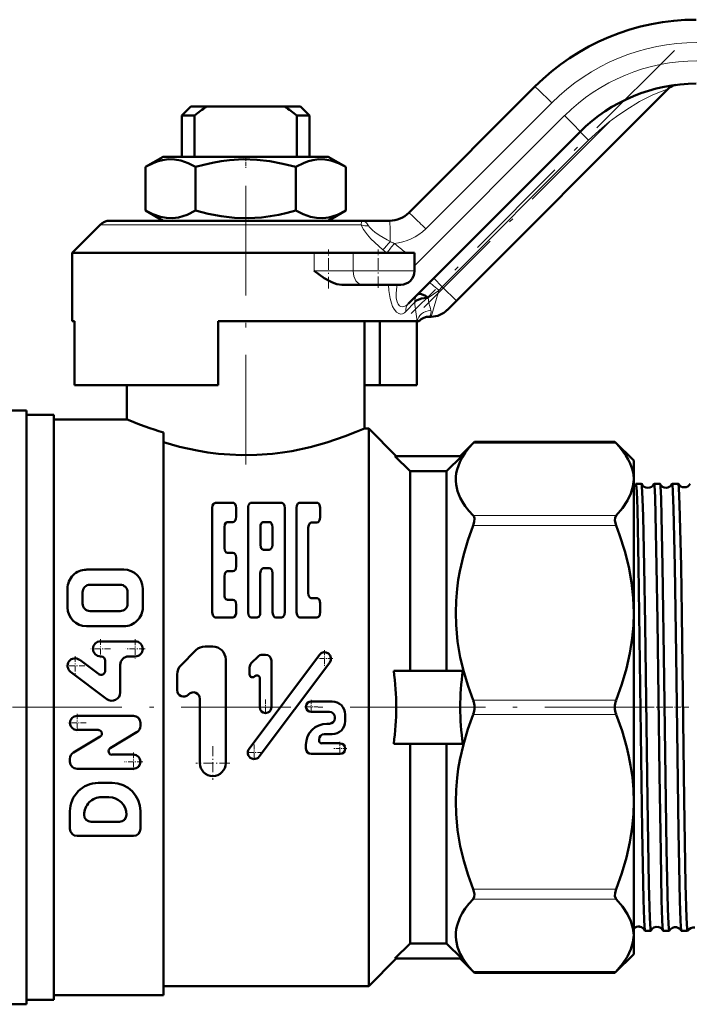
# Model space of a CAD drawing. Extents: x -1358 to 1757, y -1537 to 622.
# Tile 82 of 93: x 1540 to 1614, y -216 to -109. Entities that reach past the tile are written whole.
import ezdxf

# ---------------------------------------------------------------- set-up
doc = ezdxf.new("R2010")
doc.units = 0
doc.linetypes.add('DASHDOT', pattern=[18.5, 12, -3, 0.5, -3])

msp = doc.modelspace()

# ---------------------------------------------------------------- linework, layer by layer
at = {"color": 7, "linetype": 'DASHDOT', "lineweight": 18}
for p, q in [((1611.88, -112.04), (1583.07, -140.85)), ((1604.78, -119.85), (1584.44, -140.19)), ((1564.93, -126.87), (1564.93, -159.07)), ((1588.38, -183.93), (1522.98, -183.93)), ((1609.68, -183.93), (1584.86, -183.93)), ((1682.2, -183.93), (1609.86, -183.93))]:
    msp.add_line(p, q, dxfattribs=at)
at = {"color": 7, "lineweight": 50}
for p, q in [((1582.81, -129.8), (1596.61, -116)), ((1611.22, -116.24), (1588.01, -139.45)), ((1558.93, -118.18), (1557.93, -119.18)), ((1558.93, -118.18), (1560.64, -118.18)), ((1569.21, -118.18), (1560.64, -118.18)), ((1569.21, -118.18), (1570.93, -118.18)), ((1570.93, -118.18), (1571.93, -119.18)), ((1557.93, -119.18), (1559.33, -119.18)), ((1557.93, -119.18), (1557.93, -123.68)), ((1559.33, -123.68), (1559.33, -119.18)), ((1570.53, -119.18), (1571.93, -119.18)), ((1570.53, -123.68), (1570.53, -119.18)), ((1571.93, -119.18), (1571.93, -123.68)), ((1601.56, -120.95), (1582.73, -139.78)), ((1555.9, -123.68), (1553.96, -124.8)), ((1569.44, -123.68), (1555.9, -123.68)), ((1573.95, -123.68), (1569.44, -123.68)), ((1573.95, -123.68), (1575.9, -124.8)), ((1553.96, -124.8), (1553.96, -129.56)), ((1559.44, -124.8), (1559.44, -129.56)), ((1570.41, -124.8), (1570.41, -129.56)), ((1575.9, -124.8), (1575.9, -129.56)), ((1555.9, -130.68), (1553.96, -129.56)), ((1573.95, -130.68), (1575.9, -129.56)), ((1548.99, -131.12), (1545.93, -134.18)), ((1577.56, -130.68), (1550.05, -130.68)), ((1577.56, -130.68), (1580.69, -130.68)), ((1572.43, -134.18), (1545.93, -134.18)), ((1545.93, -141.68), (1545.93, -134.18)), ((1572.43, -134.18), (1576.72, -134.18)), ((1583.43, -134.18), (1576.72, -134.18)), ((1583.43, -136.18), (1583.43, -134.18)), ((1577.73, -137.68), (1575.45, -137.68)), ((1577.73, -137.68), (1581.93, -137.68)), ((1583.77, -138.74), (1583.76, -138.75)), ((1588.01, -139.45), (1587.01, -140.45)), ((1546.17, -141.68), (1545.93, -141.68)), ((1546.17, -148.68), (1546.17, -141.68)), ((1583.72, -141.68), (1561.93, -141.68)), ((1561.93, -141.68), (1561.93, -148.68)), ((1577.93, -141.68), (1577.93, -153.43)), ((1579.63, -148.68), (1579.63, -141.68)), ((1583.69, -148.68), (1583.69, -141.68)), ((1583.72, -141.68), (1583.93, -141.68)), ((1585.05, -141.18), (1585.24, -141.18)), ((1561.93, -148.68), (1546.17, -148.68)), ((1551.93, -152.43), (1551.93, -148.68)), ((1579.63, -148.68), (1577.93, -148.68)), ((1579.63, -148.68), (1583.69, -148.68)), ((1540.93, -151.43), (1537.82, -151.43)), ((1540.93, -151.43), (1540.93, -216.43)), ((1543.93, -151.93), (1540.93, -151.93)), ((1543.93, -151.93), (1543.93, -183.93)), ((1551.93, -152.43), (1543.93, -152.43)), ((1555.93, -153.86), (1555.93, -183.93)), ((1578.43, -153.43), (1577.93, -153.43)), ((1578.43, -153.43), (1578.43, -183.93)), ((1581.43, -156.43), (1578.43, -153.43)), ((1588.43, -156.43), (1589.99, -154.87)), ((1589.85, -155.02), (1589.99, -154.87)), ((1589.99, -154.87), (1605.37, -154.87)), ((1605.37, -154.87), (1605.51, -155.02)), ((1607.43, -156.93), (1605.37, -154.87)), ((1582.93, -158.1), (1581.27, -156.43)), ((1581.27, -156.43), (1588.59, -156.43)), ((1586.93, -158.1), (1588.59, -156.43)), ((1607.43, -156.93), (1607.43, -158.99)), ((1586.93, -158.1), (1582.93, -158.1)), ((1582.93, -158.1), (1582.93, -179.93)), ((1586.93, -158.1), (1586.93, -179.93)), ((1607.43, -158.99), (1607.43, -173.6)), ((1608.29, -159.47), (1607.68, -159.47)), ((1610.3, -159.47), (1609.66, -159.47)), ((1612.32, -159.47), (1611.65, -159.47)), ((1561.61, -161.55), (1563.54, -161.54)), ((1565.55, -161.54), (1568.86, -161.54)), ((1570.86, -161.54), (1572.74, -161.54)), ((1561.27, -162.11), (1561.27, -173.53)), ((1563.89, -162.1), (1563.89, -163.09)), ((1565.19, -162.1), (1565.19, -173.53)), ((1569.21, -162.1), (1569.21, -173.53)), ((1570.51, -162.1), (1570.51, -173.53)), ((1573.09, -162.1), (1573.09, -163.15)), ((1562.94, -163.65), (1563.54, -163.65)), ((1566.89, -163.65), (1567.52, -163.65)), ((1572.14, -163.7), (1572.74, -163.7)), ((1562.6, -164.2), (1562.6, -166.46)), ((1566.54, -164.2), (1566.54, -166.13)), ((1567.86, -164.2), (1567.86, -166.13)), ((1571.79, -164.26), (1571.79, -171.43)), ((1566.89, -166.69), (1567.52, -166.69)), ((1562.94, -167.02), (1563.54, -167.02)), ((1563.89, -167.58), (1563.89, -168.49)), ((1547.48, -168.86), (1551.59, -168.86)), ((1562.94, -169.04), (1563.54, -169.04)), ((1566.88, -168.71), (1567.52, -168.71)), ((1562.6, -169.6), (1562.6, -171.6)), ((1566.53, -169.27), (1566.53, -173.53)), ((1567.87, -169.27), (1567.87, -173.53)), ((1545.42, -172.99), (1545.42, -170.93)), ((1547.89, -170.51), (1551.18, -170.51)), ((1553.67, -172.98), (1553.65, -170.92)), ((1547.07, -172.58), (1547.07, -171.34)), ((1552, -172.57), (1552, -171.34)), ((1562.94, -172.15), (1563.54, -172.15)), ((1572.14, -171.99), (1572.74, -171.99)), ((1547.89, -173.4), (1551.18, -173.4)), ((1563.89, -172.71), (1563.89, -173.53)), ((1573.09, -172.54), (1573.09, -173.53)), ((1561.62, -174.09), (1563.54, -174.09)), ((1565.55, -174.09), (1566.18, -174.09)), ((1568.22, -174.09), (1568.86, -174.09)), ((1570.86, -174.09), (1572.74, -174.09)), ((1607.43, -173.6), (1607.43, -183.93)), ((1547.48, -175.05), (1551.6, -175.05)), ((1552.84, -176.71), (1549.04, -176.71)), ((1557.84, -179.34), (1559.49, -177.69)), ((1560.49, -177.27), (1561.32, -177.27)), ((1548.82, -180.28), (1546.75, -178.73)), ((1549.09, -178.36), (1549.04, -178.36)), ((1549.55, -178.82), (1549.55, -179.92)), ((1552.11, -178.36), (1552.84, -178.36)), ((1562.75, -190.02), (1562.74, -178.69)), ((1565.3, -188.47), (1573.01, -178.18)), ((1565.55, -179.11), (1566.29, -178.36)), ((1566.74, -178.18), (1567.11, -178.18)), ((1567.75, -178.82), (1567.75, -183.92)), ((1551.2, -179.28), (1551.2, -182.3)), ((1565.36, -179.56), (1565.36, -180.33)), ((1566.42, -189.31), (1574.14, -179.02)), ((1581.14, -179.93), (1588.72, -179.93)), ((1549.73, -183.03), (1545.76, -180.05)), ((1557.43, -182.05), (1557.43, -180.34)), ((1565.9, -180.55), (1565.93, -180.53)), ((1566.48, -180.75), (1566.48, -183.92)), ((1558.64, -182.55), (1558.7, -182.49)), ((1559.92, -190.03), (1559.91, -182.99)), ((1543.93, -183.93), (1543.93, -215.93)), ((1555.93, -183.93), (1555.93, -215.43)), ((1572.11, -183.28), (1574.4, -183.28)), ((1578.43, -183.93), (1578.43, -214.43)), ((1607.43, -183.93), (1607.43, -194.26)), ((1546.46, -184.87), (1552.64, -184.86)), ((1572.11, -184.43), (1574.12, -184.43)), ((1574.69, -185), (1574.69, -185.15)), ((1575.84, -185.44), (1575.84, -184.72)), ((1553.41, -185.63), (1553.41, -185.97)), ((1573.83, -185.72), (1574.12, -185.72)), ((1546.06, -188.89), (1549, -187.13)), ((1546.46, -186.41), (1548.8, -186.41)), ((1550.1, -188.4), (1553.04, -186.63)), ((1572.97, -187.44), (1572.97, -187.59)), ((1573.54, -186.87), (1574.4, -186.87)), ((1571.53, -188.02), (1571.53, -188.45)), ((1573.26, -187.87), (1575.26, -187.87)), ((1581.14, -187.93), (1588.72, -187.93)), ((1582.93, -187.93), (1582.93, -209.76)), ((1586.93, -187.93), (1586.93, -209.76)), ((1545.69, -189.56), (1545.69, -189.89)), ((1550.3, -189.11), (1552.64, -189.11)), ((1572.11, -189.02), (1575.26, -189.02)), ((1546.46, -190.66), (1552.64, -190.66)), ((1548.77, -192.21), (1550.32, -192.21)), ((1549.16, -193.75), (1549.94, -193.75)), ((1607.43, -194.26), (1607.43, -208.87)), ((1545.69, -197.23), (1545.68, -195.3)), ((1553.42, -197.23), (1553.42, -195.3)), ((1548.01, -196.46), (1551.1, -196.46)), ((1546.46, -198.01), (1552.64, -198)), ((1607.43, -208.87), (1607.43, -210.93)), ((1609.3, -208.39), (1608.67, -208.39)), ((1611.31, -208.39), (1610.66, -208.39)), ((1613.33, -208.39), (1612.64, -208.39)), ((1582.93, -209.76), (1581.27, -211.43)), ((1586.93, -209.76), (1582.93, -209.76)), ((1586.93, -209.76), (1588.59, -211.43)), ((1607.43, -210.93), (1605.37, -212.99)), ((1581.43, -211.43), (1578.43, -214.43)), ((1581.27, -211.43), (1588.59, -211.43)), ((1588.43, -211.43), (1589.99, -212.99)), ((1589.99, -212.99), (1589.85, -212.84)), ((1589.99, -212.99), (1605.37, -212.99)), ((1605.51, -212.84), (1605.37, -212.99)), ((1555.93, -215.43), (1543.93, -215.43)), ((1578.43, -214.43), (1555.93, -214.43)), ((1537.82, -216.43), (1540.93, -216.43)), ((1543.93, -215.93), (1540.93, -215.93))]:
    msp.add_line(p, q, dxfattribs=at)
at = {"color": 7, "lineweight": 18}
for p, q in [((1598.45, -117.77), (1584.65, -131.57)), ((1583.43, -135.62), (1599.86, -119.18)), ((1602.48, -121.88), (1601.56, -120.95)), ((1602.48, -121.88), (1586.46, -137.9)), ((1577.59, -131.12), (1548.99, -131.12)), ((1572.43, -136.18), (1572.43, -134.18)), ((1576.72, -136.18), (1576.72, -134.18)), ((1572.43, -136.18), (1576.72, -136.18)), ((1583.43, -136.18), (1576.72, -136.18)), ((1586.46, -137.9), (1585.54, -136.97)), ((1586.46, -137.9), (1586.07, -138.3)), ((1588.01, -139.45), (1586.46, -137.9)), ((1586.07, -138.3), (1584.91, -139.11)), ((1585.24, -141.18), (1586.07, -138.3)), ((1583.44, -139.6), (1582.47, -140.62)), ((1583.44, -139.6), (1583.47, -139.55)), ((1589.85, -155.02), (1605.51, -155.02)), ((1589.85, -162.95), (1605.51, -162.95)), ((1589.85, -164.03), (1605.51, -164.03)), ((1589.85, -183.16), (1605.51, -183.16)), ((1589.85, -184.7), (1605.51, -184.7)), ((1589.85, -203.83), (1605.51, -203.83)), ((1589.85, -204.91), (1605.51, -204.91)), ((1589.85, -212.84), (1605.51, -212.84))]:
    msp.add_line(p, q, dxfattribs=at)
at = {"color": 7, "linetype": 'DASHDOT', "lineweight": 18, "ltscale": 0.033697}
msp.add_line((1564.93, -123.57), (1564.93, -124.92), dxfattribs=at)
at = {"color": 7, "linetype": 'DASHDOT', "lineweight": 18, "ltscale": 0.106596}
msp.add_line((1574.01, -138.09), (1574.01, -133.82), dxfattribs=at)
at = {"color": 7, "linetype": 'DASHDOT', "lineweight": 18, "ltscale": 0.105015}
msp.add_line((1579.43, -138.03), (1579.43, -133.83), dxfattribs=at)
at = {"color": 7, "linetype": 'DASHDOT', "lineweight": 18, "ltscale": 0.053536}
for p, q in [((1549.04, -176.46), (1549.04, -178.6)), ((1552.84, -176.47), (1552.84, -178.61))]:
    msp.add_line(p, q, dxfattribs=at)
at = {"color": 7, "linetype": 'DASHDOT', "lineweight": 18, "ltscale": 0.053534}
for p, q in [((1550.12, -177.53), (1547.97, -177.53)), ((1553.91, -177.54), (1551.77, -177.54))]:
    msp.add_line(p, q, dxfattribs=at)
at = {"color": 7, "linetype": 'DASHDOT', "lineweight": 18, "ltscale": 0.0456}
for p, q in [((1573.57, -177.69), (1573.57, -179.51)), ((1565.86, -187.98), (1565.86, -189.8))]:
    msp.add_line(p, q, dxfattribs=at)
at = {"color": 7, "linetype": 'DASHDOT', "lineweight": 18, "ltscale": 0.053537}
for p, q in [((1546.25, -178.32), (1546.25, -180.46)), ((1547.32, -179.39), (1545.18, -179.39))]:
    msp.add_line(p, q, dxfattribs=at)
at = {"color": 7, "linetype": 'DASHDOT', "lineweight": 18, "ltscale": 0.045602}
msp.add_line((1574.49, -178.6), (1572.66, -178.6), dxfattribs=at)
at = {"color": 7, "linetype": 'DASHDOT', "lineweight": 18, "ltscale": 0.041455}
for p, q in [((1567.11, -183.09), (1567.11, -184.75)), ((1567.94, -183.92), (1566.29, -183.92))]:
    msp.add_line(p, q, dxfattribs=at)
at = {"color": 7, "linetype": 'DASHDOT', "lineweight": 18, "ltscale": 0.037309}
for p, q in [((1572.11, -183.11), (1572.11, -184.6)), ((1575.26, -187.7), (1575.26, -189.19))]:
    msp.add_line(p, q, dxfattribs=at)
at = {"color": 7, "linetype": 'DASHDOT', "lineweight": 18, "ltscale": 0.037311}
msp.add_line((1572.85, -183.86), (1571.36, -183.86), dxfattribs=at)
at = {"color": 7, "linetype": 'DASHDOT', "lineweight": 18, "ltscale": 0.040375}
msp.add_line((1609.44, -183.93), (1607.82, -183.93), dxfattribs=at)
at = {"color": 7, "linetype": 'DASHDOT', "lineweight": 18, "ltscale": 0.04129}
msp.add_line((1611.46, -183.93), (1609.81, -183.93), dxfattribs=at)
at = {"color": 7, "linetype": 'DASHDOT', "lineweight": 18, "ltscale": 0.042331}
msp.add_line((1613.48, -183.93), (1611.79, -183.93), dxfattribs=at)
at = {"color": 7, "linetype": 'DASHDOT', "lineweight": 18, "ltscale": 0.050248}
for p, q in [((1546.46, -184.63), (1546.46, -186.64)), ((1552.64, -188.88), (1552.64, -190.89))]:
    msp.add_line(p, q, dxfattribs=at)
at = {"color": 7, "linetype": 'DASHDOT', "lineweight": 18, "ltscale": 0.05025}
msp.add_line((1547.46, -185.64), (1545.45, -185.64), dxfattribs=at)
at = {"color": 7, "linetype": 'DASHDOT', "lineweight": 18, "ltscale": 0.092121}
msp.add_line((1561.33, -188.18), (1561.33, -191.87), dxfattribs=at)
at = {"color": 7, "linetype": 'DASHDOT', "lineweight": 18, "ltscale": 0.037308}
msp.add_line((1576.01, -188.45), (1574.52, -188.45), dxfattribs=at)
at = {"color": 7, "linetype": 'DASHDOT', "lineweight": 18, "ltscale": 0.045599}
msp.add_line((1566.77, -188.89), (1564.95, -188.89), dxfattribs=at)
at = {"color": 7, "linetype": 'DASHDOT', "lineweight": 18, "ltscale": 0.050247}
msp.add_line((1553.65, -189.88), (1551.64, -189.88), dxfattribs=at)
at = {"color": 7, "linetype": 'DASHDOT', "lineweight": 18, "ltscale": 0.09212}
msp.add_line((1563.18, -190.03), (1559.49, -190.03), dxfattribs=at)
at = {"color": 7, "lineweight": 18}
for points in [[(1611.22, -116.24), (1609.53, -116.91), (1608.07, -117.65), (1606.55, -118.57), (1605.53, -119.27), (1604.74, -119.87), (1603.96, -120.51), (1602.48, -121.88)], [(1577.56, -130.68), (1577.77, -130.7), (1577.96, -130.77), (1578.17, -130.91), (1578.4, -131.23)], [(1577.59, -131.12), (1577.6, -130.77), (1577.58, -130.7), (1577.57, -130.68), (1577.57, -130.68), (1577.56, -130.68)], [(1579.95, -133.87), (1579.07, -133.07), (1578.65, -132.65), (1578.27, -132.22), (1577.85, -131.64), (1577.7, -131.38), (1577.59, -131.12)], [(1578.4, -131.23), (1578.5, -131.4), (1578.83, -131.73), (1579.06, -131.92), (1579.56, -132.26), (1580.42, -132.77), (1580.76, -132.95)], [(1581.19, -140.37), (1581.02, -140.06), (1580.89, -139.71), (1580.74, -139.18), (1580.62, -138.3), (1580.59, -137.68)], [(1581.51, -137.68), (1581.44, -138.19), (1581.41, -138.69), (1581.43, -139.15), (1581.51, -139.55), (1581.63, -139.81), (1581.78, -140), (1581.92, -140.08), (1582.07, -140.11), (1582.27, -140.08), (1582.46, -139.99), (1582.73, -139.78)], [(1582.47, -140.62), (1582.31, -140.77), (1582.12, -140.86), (1581.92, -140.89), (1581.72, -140.85), (1581.45, -140.68), (1581.19, -140.37)]]:
    msp.add_lwpolyline(points, dxfattribs=at)
at = {"color": 7, "lineweight": 50}
for points in [[(1559.44, -124.8), (1558.64, -124.39), (1557.82, -124.1), (1557.15, -123.98), (1556.49, -123.96), (1555.82, -124.05), (1555.35, -124.17), (1554.88, -124.34), (1553.96, -124.8)], [(1570.41, -124.8), (1569.01, -124.44), (1567.59, -124.17), (1566.16, -124), (1564.66, -123.96), (1563.17, -124.05), (1562.23, -124.17), (1561.29, -124.34), (1560.36, -124.55), (1559.44, -124.8)], [(1575.9, -124.8), (1575.09, -124.39), (1574.27, -124.1), (1573.61, -123.98), (1572.94, -123.96), (1572.28, -124.05), (1571.81, -124.17), (1571.34, -124.34), (1570.41, -124.8)], [(1553.96, -129.56), (1554.77, -129.97), (1555.59, -130.26), (1556.25, -130.38), (1556.91, -130.4), (1557.58, -130.31), (1558.05, -130.19), (1558.52, -130.02), (1559.44, -129.56)], [(1559.44, -129.56), (1560.84, -129.92), (1562.26, -130.19), (1563.7, -130.36), (1565.19, -130.4), (1566.68, -130.31), (1567.63, -130.19), (1568.57, -130.02), (1569.49, -129.81), (1570.41, -129.56)], [(1570.41, -129.56), (1571.22, -129.97), (1572.04, -130.26), (1572.7, -130.38), (1573.37, -130.4), (1574.03, -130.31), (1574.51, -130.19), (1574.97, -130.02), (1575.9, -129.56)], [(1575.45, -137.68), (1574.93, -137.62), (1574.44, -137.45), (1574.13, -137.31), (1573.53, -136.96), (1572.97, -136.58), (1572.43, -136.18)], [(1583.77, -138.74), (1583.83, -138.7), (1583.99, -138.68), (1584.18, -138.72), (1584.61, -138.91), (1584.91, -139.11)], [(1583.47, -139.55), (1583.63, -139.41), (1583.88, -139.29), (1584.2, -139.19), (1584.72, -139.11), (1584.91, -139.11)], [(1555.93, -154.91), (1557.69, -155.41), (1559.63, -155.83), (1560.77, -156.03), (1561.94, -156.18), (1563.19, -156.28), (1564.46, -156.34), (1566.17, -156.31), (1567.87, -156.18), (1568.95, -156.05), (1569.99, -155.88), (1571.99, -155.45), (1573.81, -154.94), (1575.84, -154.26), (1577.05, -153.79), (1577.93, -153.43)], [(1589.85, -155.02), (1589.39, -155.54), (1588.98, -156.07), (1588.65, -156.58), (1588.38, -157.09), (1588.08, -157.9), (1587.99, -158.31), (1587.94, -158.72), (1587.93, -159.13), (1587.97, -159.53), (1588.14, -160.27), (1588.44, -161.01), (1588.69, -161.46), (1588.98, -161.9), (1589.39, -162.43), (1589.85, -162.95)], [(1607.43, -158.99), (1607.39, -158.41), (1607.26, -157.83), (1607.05, -157.25), (1606.84, -156.81), (1606.57, -156.36), (1605.89, -155.44), (1605.51, -155.02)], [(1605.51, -162.95), (1606.22, -162.12), (1606.75, -161.31), (1607.13, -160.52), (1607.35, -159.75), (1607.43, -158.99)], [(1607.96, -168.47), (1607.83, -162.2), (1607.76, -160.3), (1607.71, -159.56), (1607.69, -159.48), (1607.68, -159.47), (1607.68, -159.47), (1607.68, -159.47)], [(1608.57, -168.47), (1608.46, -163.03), (1608.41, -161.1), (1608.33, -159.72), (1608.31, -159.53), (1608.3, -159.48)], [(1609.94, -168.47), (1609.83, -162.88), (1609.77, -160.94), (1609.7, -159.64), (1609.68, -159.49), (1609.67, -159.48), (1609.67, -159.47), (1609.67, -159.47), (1609.66, -159.47)], [(1610.59, -168.47), (1610.48, -163.03), (1610.42, -161.09), (1610.35, -159.71), (1610.32, -159.52), (1610.31, -159.48)], [(1611.93, -168.47), (1611.8, -162.2), (1611.73, -160.29), (1611.68, -159.56), (1611.66, -159.48), (1611.65, -159.47), (1611.65, -159.47), (1611.65, -159.47)], [(1612.61, -168.47), (1612.46, -161.72), (1612.38, -159.91), (1612.35, -159.55), (1612.34, -159.49), (1612.33, -159.48)], [(1561.61, -161.55), (1561.54, -161.57), (1561.42, -161.66), (1561.31, -161.84), (1561.27, -162.11)], [(1563.89, -162.1), (1563.87, -161.89), (1563.79, -161.7), (1563.71, -161.62), (1563.62, -161.56), (1563.54, -161.54)], [(1565.55, -161.54), (1565.47, -161.56), (1565.35, -161.64), (1565.27, -161.76), (1565.22, -161.89), (1565.19, -162.1)], [(1569.21, -162.1), (1569.18, -161.89), (1569.1, -161.7), (1569.03, -161.61), (1568.93, -161.56), (1568.86, -161.54)], [(1570.86, -161.54), (1570.78, -161.56), (1570.66, -161.64), (1570.55, -161.83), (1570.51, -162.1)], [(1573.09, -162.1), (1573.07, -161.93), (1573.02, -161.76), (1572.94, -161.64), (1572.82, -161.56), (1572.74, -161.54)], [(1562.6, -164.2), (1562.64, -163.92), (1562.75, -163.74), (1562.84, -163.67), (1562.94, -163.65)], [(1563.54, -163.65), (1563.65, -163.62), (1563.74, -163.55), (1563.82, -163.43), (1563.87, -163.3), (1563.89, -163.09)], [(1566.89, -163.65), (1566.8, -163.67), (1566.73, -163.71), (1566.64, -163.82), (1566.57, -164.01), (1566.54, -164.2)], [(1567.86, -164.2), (1567.84, -164), (1567.76, -163.82), (1567.67, -163.7), (1567.6, -163.67), (1567.52, -163.65)], [(1571.79, -164.26), (1571.84, -163.98), (1571.95, -163.79), (1572.04, -163.73), (1572.14, -163.7)], [(1572.74, -163.7), (1572.88, -163.65), (1573.01, -163.49), (1573.07, -163.32), (1573.09, -163.15)], [(1589.85, -164.03), (1589.96, -163.63), (1589.98, -163.27), (1589.94, -163.09), (1589.85, -162.95)], [(1605.51, -162.95), (1605.39, -163.18), (1605.37, -163.5), (1605.46, -163.88), (1605.51, -164.03)], [(1589.85, -164.03), (1589.26, -165.67), (1588.77, -167.33), (1588.38, -169.02), (1588.21, -169.99), (1588.08, -170.97), (1587.97, -172.29), (1587.93, -173.6), (1587.97, -174.92), (1588.14, -176.71), (1588.44, -178.48), (1588.82, -180.06), (1589.29, -181.63), (1589.85, -183.16)], [(1607.43, -173.6), (1607.37, -171.93), (1607.19, -170.26), (1606.88, -168.56), (1606.45, -166.83), (1605.89, -165.05), (1605.51, -164.03)], [(1562.94, -167.02), (1562.81, -166.98), (1562.71, -166.88), (1562.65, -166.75), (1562.6, -166.46)], [(1566.54, -166.13), (1566.58, -166.4), (1566.67, -166.57), (1566.74, -166.63), (1566.89, -166.69)], [(1567.52, -166.69), (1567.67, -166.63), (1567.74, -166.56), (1567.82, -166.39), (1567.86, -166.13)], [(1563.89, -167.58), (1563.84, -167.29), (1563.77, -167.16), (1563.67, -167.06), (1563.54, -167.02)], [(1562.6, -169.6), (1562.65, -169.31), (1562.72, -169.18), (1562.82, -169.08), (1562.94, -169.04)], [(1563.54, -169.04), (1563.67, -169), (1563.77, -168.91), (1563.84, -168.78), (1563.89, -168.49)], [(1566.53, -169.27), (1566.59, -168.97), (1566.66, -168.85), (1566.76, -168.75), (1566.88, -168.71)], [(1567.52, -168.71), (1567.65, -168.75), (1567.75, -168.85), (1567.82, -168.97), (1567.87, -169.27)], [(1608.66, -208.38), (1608.64, -208.29), (1608.61, -207.89), (1608.57, -207.19), (1608.5, -204.99), (1608.36, -197.38), (1608.15, -181.6), (1607.96, -168.47)], [(1609.3, -208.39), (1609.29, -208.39), (1609.29, -208.39), (1609.29, -208.38), (1609.28, -208.37), (1609.26, -208.22), (1609.18, -206.95), (1609.09, -203.31), (1608.93, -194.04), (1608.67, -174.89), (1608.57, -168.47)], [(1610.65, -208.38), (1610.64, -208.36), (1610.63, -208.3), (1610.59, -207.91), (1610.56, -207.23), (1610.49, -205.05), (1610.39, -199.87), (1610.26, -191.23), (1610.04, -174.47), (1609.94, -168.47)], [(1611.31, -208.39), (1611.31, -208.39), (1611.31, -208.39), (1611.3, -208.38), (1611.3, -208.36), (1611.26, -208.11), (1611.23, -207.63), (1611.17, -205.99), (1611.03, -199.44), (1610.84, -186.3), (1610.77, -180.8), (1610.59, -168.47)], [(1612.63, -208.38), (1612.63, -208.37), (1612.61, -208.31), (1612.58, -207.93), (1612.54, -207.25), (1612.47, -205.09), (1612.33, -197.56), (1612.07, -178.19), (1611.93, -168.47)], [(1613.33, -208.39), (1613.33, -208.39), (1613.33, -208.39), (1613.33, -208.38), (1613.32, -208.37), (1613.3, -208.22), (1613.22, -206.95), (1613.12, -203.31), (1612.96, -194.05), (1612.69, -173.72), (1612.61, -168.47)], [(1562.94, -172.15), (1562.85, -172.13), (1562.77, -172.08), (1562.66, -171.93), (1562.61, -171.75), (1562.6, -171.6)], [(1563.89, -172.71), (1563.84, -172.41), (1563.77, -172.28), (1563.66, -172.19), (1563.54, -172.15)], [(1572.14, -171.99), (1572.05, -171.97), (1571.96, -171.91), (1571.88, -171.8), (1571.82, -171.66), (1571.79, -171.43)], [(1573.09, -172.54), (1573.06, -172.35), (1573, -172.17), (1572.91, -172.06), (1572.8, -172), (1572.74, -171.99)], [(1561.27, -173.53), (1561.32, -173.83), (1561.4, -173.96), (1561.5, -174.05), (1561.62, -174.09)], [(1563.54, -174.09), (1563.64, -174.07), (1563.72, -174.01), (1563.82, -173.86), (1563.88, -173.68), (1563.89, -173.53)], [(1565.19, -173.53), (1565.25, -173.83), (1565.32, -173.96), (1565.43, -174.05), (1565.55, -174.09)], [(1566.18, -174.09), (1566.27, -174.07), (1566.36, -174.01), (1566.44, -173.9), (1566.5, -173.76), (1566.53, -173.53)], [(1567.87, -173.53), (1567.93, -173.83), (1568, -173.96), (1568.1, -174.05), (1568.22, -174.09)], [(1568.86, -174.09), (1568.95, -174.07), (1569.03, -174.01), (1569.12, -173.9), (1569.18, -173.76), (1569.21, -173.53)], [(1570.51, -173.53), (1570.57, -173.83), (1570.64, -173.96), (1570.74, -174.05), (1570.86, -174.09)], [(1572.74, -174.09), (1572.83, -174.07), (1572.91, -174.01), (1573, -173.9), (1573.05, -173.76), (1573.09, -173.53)], [(1605.51, -183.16), (1606.14, -181.4), (1606.64, -179.69), (1607.01, -178.01), (1607.26, -176.37), (1607.39, -174.98), (1607.43, -173.6)], [(1589.85, -184.7), (1589.26, -186.33), (1588.77, -188), (1588.38, -189.68), (1588.21, -190.66), (1588.08, -191.64), (1587.97, -192.95), (1587.93, -194.27), (1587.97, -195.59), (1588.14, -197.37), (1588.44, -199.14), (1588.82, -200.73), (1589.29, -202.29), (1589.85, -203.83)], [(1607.43, -194.26), (1607.39, -192.93), (1607.28, -191.6), (1607.09, -190.28), (1606.9, -189.3), (1606.67, -188.32), (1606.15, -186.49), (1605.51, -184.7)], [(1605.51, -203.83), (1606.14, -202.07), (1606.64, -200.35), (1607.01, -198.68), (1607.26, -197.03), (1607.39, -195.64), (1607.43, -194.26)], [(1589.85, -204.91), (1589.97, -204.68), (1589.98, -204.36), (1589.93, -204.1), (1589.85, -203.83)], [(1605.51, -203.83), (1605.39, -204.24), (1605.37, -204.58), (1605.46, -204.85), (1605.51, -204.91)], [(1589.85, -204.91), (1589.39, -205.43), (1588.98, -205.96), (1588.65, -206.46), (1588.38, -206.98), (1588.08, -207.79), (1587.99, -208.2), (1587.94, -208.61), (1587.93, -209.02), (1587.97, -209.42), (1588.14, -210.16), (1588.44, -210.9), (1588.69, -211.35), (1588.98, -211.79), (1589.39, -212.32), (1589.85, -212.84)], [(1607.43, -208.87), (1607.35, -208.11), (1607.13, -207.34), (1606.75, -206.55), (1606.22, -205.74), (1605.51, -204.91)], [(1605.51, -212.84), (1606.22, -212), (1606.75, -211.2), (1607.13, -210.41), (1607.35, -209.64), (1607.43, -208.87)]]:
    msp.add_lwpolyline(points, dxfattribs=at)
for centre, radius, start, end in [((1614.28, -133.68), 25, 90, 135), ((1614.28, -133.68), 18, 90, 135), ((1612.28, -117.3), 1.5, 106.4959, 135), ((1612.28, -117.3), 1.5, 96.9877, 106.4816), ((1578.41, -142.89), 30.44, 125.7116, 128.8223), ((1551.45, -142.89), 30.44, 51.1777, 54.2884), ((1580.69, -127.68), 3, 270, 315), ((1550.05, -132.18), 1.5, 90, 135.0002), ((1581.93, -136.18), 1.5, 270, 360), ((1585.24, -138.68), 2.5, 270, 315), ((1585.05, -142.68), 1.5, 90, 138.1897), ((1568.23, -113.17), 42.51, 247.4576, 253.1848), ((1606.99, -159.23), 0.727, 307.1877, 339.1169), ((1607.69, -159.49), 0.0194, 116.8425, 173.082), ((1608.28, -159.48), 0.0154, 10.6459, 68.0823), ((1608.97, -159.18), 0.741, 203.8741, 270.3395), ((1608.98, -159.18), 0.74, 270.0459, 336.1586), ((1609.67, -159.48), 0.015, 112.0446, 169.4528), ((1610.3, -159.48), 0.0125, 14.6335, 72.1581), ((1610.97, -159.15), 0.742, 206.669, 270.3099), ((1610.98, -159.15), 0.742, 270.0891, 333.3438), ((1611.65, -159.48), 0.0122, 107.9755, 165.4969), ((1612.32, -159.48), 0.0106, 18.8139, 75.4966), ((1612.98, -159.11), 0.742, 209.5836, 270.2901), ((1612.98, -159.11), 0.742, 270.1141, 330.4273), ((1613.63, -159.48), 0.0102, 104.4989, 161.2933), ((1547.48, -170.93), 2.06, 90.0305, 180.0483), ((1551.59, -170.92), 2.06, 0.0483, 90.0305), ((1547.89, -171.34), 0.825, 90.0305, 180.0483), ((1551.18, -171.34), 0.825, 0.0483, 90.0305), ((1547.48, -172.99), 2.06, 180.0483, 270.0483), ((1547.89, -172.58), 0.825, 180.0483, 270.0483), ((1551.18, -172.57), 0.825, 270.0483, 0.0483), ((1551.6, -172.99), 2.06, 270.0483, 0.2228), ((1549.04, -177.53), 0.824, 90, 270), ((1552.84, -177.54), 0.824, 270, 90), ((1560.49, -178.69), 1.42, 90.0483, 135.0483), ((1561.32, -178.69), 1.42, 0.0483, 90.0483), ((1546.25, -179.39), 0.824, 53.1301, 233.1301), ((1549.09, -178.82), 0.458, 360, 89.7351), ((1552.11, -179.28), 0.915, 90, 180), ((1566.74, -178.82), 0.638, 90, 135), ((1567.11, -178.82), 0.638, 0, 90), ((1573.57, -178.6), 0.702, 323.1301, 143.1301), ((1549.09, -179.92), 0.458, 233.1301, 360), ((1558.84, -180.34), 1.42, 135.0483, 180.0483), ((1566, -179.56), 0.638, 135, 180), ((1553.42, -183.95), 28.01, 0.0381, 8.2482), ((1616.44, -183.95), 28.01, 171.7514, 179.9625), ((1565.68, -180.33), 0.319, 180, 315), ((1566.16, -180.75), 0.319, 360, 135), ((1558.14, -182.05), 0.709, 180.0483, 315.0483), ((1550.28, -182.3), 0.915, 233.1301, 360), ((1559.2, -182.99), 0.709, 0.0483, 135.0483), ((1587.87, -183.93), 2.12, 359.9316, 21.0837), ((1607.49, -183.93), 2.12, 158.9165, 180.0679), ((1567.11, -183.92), 0.638, 180, 360), ((1572.11, -183.86), 0.574, 90, 270), ((1574.4, -184.72), 1.43, 0, 90), ((1553.42, -183.91), 28.01, 351.7518, 359.9619), ((1616.44, -183.91), 28.01, 180.0375, 188.2483), ((1587.87, -183.93), 2.12, 338.9165, 0.0679), ((1607.49, -183.93), 2.12, 179.9316, 201.0838), ((1546.46, -185.64), 0.773, 90.0483, 270.0483), ((1552.64, -185.63), 0.773, 0.0483, 90.0483), ((1574.12, -185), 0.574, 0, 90), ((1574.12, -185.15), 0.574, 270, 360), ((1552.64, -185.97), 0.773, 301.012, 0.0483), ((1573.83, -188.02), 2.3, 90, 180), ((1574.4, -185.44), 1.43, 270, 0), ((1548.8, -186.8), 0.387, 301.012, 90.0483), ((1573.54, -187.44), 0.574, 90, 180), ((1550.3, -188.73), 0.387, 121.012, 270.0483), ((1565.86, -188.89), 0.702, 143.1301, 323.1301), ((1572.11, -188.45), 0.574, 180, 270), ((1573.26, -187.59), 0.287, 180, 270), ((1575.26, -188.45), 0.574, 270, 90), ((1546.46, -189.55), 0.773, 121.012, 180.0483), ((1552.64, -189.88), 0.773, 270.0483, 90.0483), ((1546.46, -189.89), 0.773, 180.0483, 270.0483), ((1561.33, -190.03), 1.42, 180.0483, 0.0483), ((1548.78, -195.3), 3.09, 90.0483, 180.0483), ((1550.32, -195.3), 3.09, 0.0483, 90.0483), ((1549.16, -195.69), 1.93, 90.0483, 180.0483), ((1549.94, -195.68), 1.93, 0.0483, 90.0483), ((1548, -195.69), 0.773, 180.0483, 270.0483), ((1551.1, -195.68), 0.773, 270.0483, 0.0483), ((1546.46, -197.23), 0.773, 180.0483, 270.0483), ((1552.64, -197.23), 0.773, 270.0483, 0.0483), ((1607.98, -208.66), 0.745, 79.1816, 137.3416), ((1607.98, -208.66), 0.738, 22.4355, 79.3744), ((1609.98, -208.7), 0.742, 79.0915, 154.6984), ((1608.68, -208.37), 0.017, 188.6815, 245.6291), ((1609.29, -208.38), 0.0139, 289.8303, 347.436), ((1609.98, -208.69), 0.739, 25.1829, 79.3349), ((1610.66, -208.38), 0.0135, 192.4925, 250.0623), ((1611.31, -208.38), 0.0114, 286.0212, 343.2849), ((1611.98, -208.73), 0.743, 79.1145, 151.8503), ((1611.98, -208.73), 0.74, 28.0492, 79.3059), ((1612.64, -208.38), 0.0111, 196.5941, 253.8445), ((1613.33, -208.38), 0.00979, 282.8922, 339.0277), ((1613.98, -208.77), 0.743, 79.1331, 148.8779)]:
    msp.add_arc(centre, radius, start, end, dxfattribs=at)
at = {"color": 7, "lineweight": 18}
for centre, radius, start, end in [((1614.36, -133.68), 22.5, 90, 134.9999), ((1614.36, -133.68), 20.5, 90.0024, 134.9976), ((1578.2, -129.61), 1.63, 247.8674, 277.0138), ((1580.76, -127.68), 5.5, 274.5443, 314.9999), ((1609.77, -156.03), 36.59, 141.3264, 143.3374), ((1591.25, -112.26), 23.2, 243.1263, 244.3276), ((1504.54, -229.71), 123.28, 50.7946, 51.5487), ((1595.95, -114.99), 24.74, 229.714, 230.8426), ((1584.55, -139.53), 1.11, 135.3381, 183.3765), ((1584.51, -139.47), 1.05, 136.2272, 184.3633), ((1606.21, -137.55), 22.86, 185.1259, 190.3991), ((1595.63, -137.53), 10.83, 188.3777, 195.8215), ((1584.53, -140.69), 0.713, 316.874, 17.3032)]:
    msp.add_arc(centre, radius, start, end, dxfattribs=at)
for centre, major_axis, ratio, start_param, end_param in [((1598.37, -117.77), (1.77, -1.77), 0.021599, 1.549201, 3.141593), ((1599.79, -119.18), (1.77, -1.77), 0.021599, 0, 1.549201), ((1584.57, -131.57), (-1.77, 1.77), 0.021599, 4.690793, 6.283185), ((1580.69, -133.18), (0, 2.5), 0.030539, 4.805551, 6.283185), ((1580.81, -132.81), (-0.96, -1.15), 0.036281, 0.434232, 1.479713), ((1577.73, -136.18), (0, 1.5), 0.677719, 1.570796, 3.141593), ((1586.07, -138.56), (1.06, -1.06), 0.125988, 1.696124, 3.141593), ((1583.58, -140.62), (0.849, -0.849), 0.862084, 3.141593, 4.000921), ((1585.21, -141.68), (1.47, 0.29), 0.794456, 1.415358, 2.898236)]:
    msp.add_ellipse(centre, major_axis=major_axis, ratio=ratio, start_param=start_param, end_param=end_param, dxfattribs=at)

doc.saveas('drawing.dxf')
